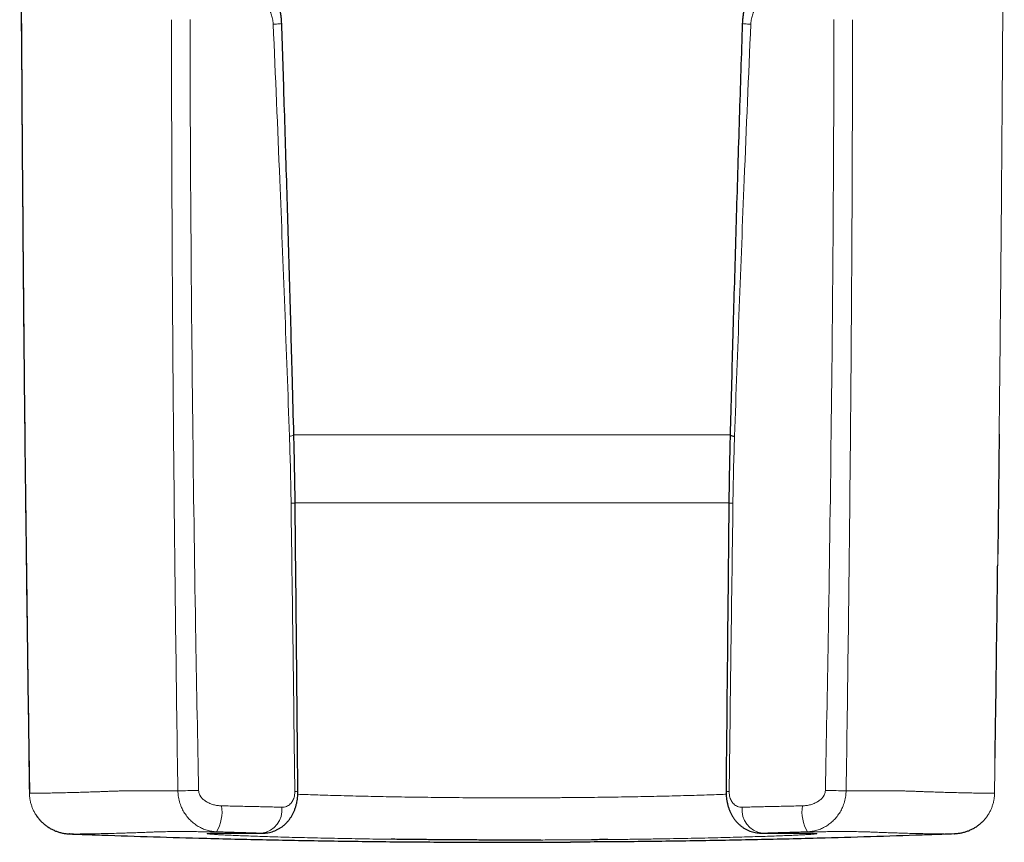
# Model space of a CAD drawing. Header units: millimetres. Extents: x 8 to 1162, y 12 to 2222.
# Tile 28 of 54: x 410 to 448, y 1554 to 1586. Entities that reach past the tile are written whole.
import ezdxf

# ---------------------------------------------------------------- set-up
doc = ezdxf.new("R2010")
doc.units = ezdxf.units.MM

msp = doc.modelspace()

# ---------------------------------------------------------------- linework, layer by layer
at = {"color": 8, "linetype": 'Continuous', "lineweight": 0}
for p, q in [((420.977, 1569.768), (437.804, 1569.768)), ((437.753, 1567.152), (421.03, 1567.152)), ((448.124, 1565.167), (447.999, 1555.959)), ((410.784, 1555.959), (410.784, 1555.959)), ((447.999, 1555.959), (447.999, 1555.959))]:
    msp.add_line(p, q, dxfattribs=at)
at = {"color": 7, "linetype": 'Continuous', "lineweight": 30}
for p, q in [((448.174, 1569.792), (448.124, 1565.167)), ((412.339, 1554.384), (412.323, 1554.384)), ((446.442, 1554.384), (446.46, 1554.384))]:
    msp.add_line(p, q, dxfattribs=at)
at = {"color": 8, "linetype": 'Continuous', "lineweight": 0, "flags": 128}
for points in [[(417.307, 1556.059), (417.201, 1556.057), (417.096, 1556.056), (416.995, 1556.054), (416.897, 1556.053), (416.805, 1556.051), (416.719, 1556.05), (416.64, 1556.049), (416.569, 1556.048), (416.508, 1556.047)], [(441.476, 1556.059), (441.582, 1556.057), (441.687, 1556.056), (441.788, 1556.054), (441.886, 1556.053), (441.978, 1556.051), (442.064, 1556.05), (442.143, 1556.049), (442.214, 1556.048), (442.275, 1556.047)]]:
    msp.add_lwpolyline(points, dxfattribs=at)
at = {"color": 8, "linetype": 'Continuous', "lineweight": 0}
for centre, radius, start, end in [((420.822, 1570.219), 0.494, 268.6523, 288.8379), ((420.887, 1568.114), 0.98, 269.1699, 278.3164), ((437.896, 1568.115), 0.981, 261.6899, 270.8263), ((421.034, 1556.588), 0.564, 268.3716, 280.5879), ((437.749, 1556.587), 0.563, 259.4071, 271.6316), ((416.679, 1555.249), 1.532, 329.2431, 8.1041), ((442.104, 1555.249), 1.532, 171.8959, 210.7569), ((419.617, 1555.313), 0.907, 277.8981, 6.3859), ((439.166, 1555.313), 0.907, 173.6141, 262.1019)]:
    msp.add_arc(centre, radius, start, end, dxfattribs=at)
at = {"color": 7, "linetype": 'Continuous', "lineweight": 30}
msp.add_arc((437.961, 1570.219), 0.494, 251.1555, 271.3515, dxfattribs=at)
at = {"color": 8, "linetype": 'Continuous', "lineweight": 0}
for points, knots in [([(410.409, 1604.583), (410.409, 1604.249), (410.41, 1602.583), (410.416, 1598.249), (410.437, 1591.583), (410.484, 1583.18), (410.555, 1574.375), (410.654, 1565.167), (410.74, 1559.028), (410.784, 1555.959)], [0, 0, 0, 0, 0.020566, 0.102828, 0.267352, 0.431877, 0.621251, 0.810626, 1, 1, 1, 1]), ([(448.374, 1604.583), (448.374, 1604.249), (448.373, 1602.583), (448.367, 1598.249), (448.346, 1591.583), (448.299, 1583.18), (448.243, 1575.916), (448.191, 1571.32), (448.174, 1569.792)], [0, 0, 0, 0, 0.028743, 0.143715, 0.373661, 0.603606, 0.868283, 1, 1, 1, 1]), ([(420.185, 1585.602), (420.184, 1585.624), (420.179, 1585.711), (420.153, 1585.861), (420.109, 1585.997), (420.058, 1586.114), (420.004, 1586.215), (419.921, 1586.333), (419.824, 1586.442), (419.711, 1586.54), (419.585, 1586.626), (419.422, 1586.712), (419.217, 1586.788), (418.965, 1586.841), (418.7, 1586.865), (418.517, 1586.853), (418.426, 1586.847)], [0, 0, 0, 0, 0.025368, 0.100092, 0.174861, 0.194102, 0.254303, 0.314768, 0.375056, 0.44071, 0.506568, 0.572279, 0.677906, 0.783571, 0.891783, 1, 1, 1, 1]), ([(438.598, 1585.602), (438.599, 1585.624), (438.604, 1585.711), (438.63, 1585.861), (438.674, 1585.997), (438.725, 1586.114), (438.779, 1586.215), (438.862, 1586.333), (438.959, 1586.442), (439.072, 1586.54), (439.198, 1586.626), (439.361, 1586.712), (439.566, 1586.788), (439.818, 1586.841), (440.083, 1586.865), (440.266, 1586.853), (440.357, 1586.847)], [0, 0, 0, 0, 0.025368, 0.100092, 0.174861, 0.194102, 0.254303, 0.314768, 0.375056, 0.44071, 0.506568, 0.572279, 0.677906, 0.783571, 0.891783, 1, 1, 1, 1]), ([(416.508, 1556.047), (416.48, 1557.986), (416.423, 1561.918), (416.357, 1567.843), (416.306, 1573.821), (416.272, 1579.799), (416.263, 1583.785), (416.259, 1585.778)], [0, 0, 0, 0, 0.19573, 0.396795, 0.597859, 0.798929, 1, 1, 1, 1]), ([(416.977, 1585.779), (416.98, 1584.445), (416.986, 1581.779), (417.017, 1576.461), (417.079, 1569.827), (417.182, 1562.587), (417.27, 1557.998), (417.307, 1556.059)], [0, 0, 0, 0, 0.134581, 0.269163, 0.536709, 0.804262, 1, 1, 1, 1]), ([(420.508, 1585.634), (420.509, 1585.633), (420.51, 1585.63), (420.475, 1585.624), (420.408, 1585.617), (420.312, 1585.61), (420.227, 1585.604), (420.185, 1585.602)], [0, 0, 0, 0, 0.132402, 0.349302, 0.566201, 0.783101, 1, 1, 1, 1]), ([(420.81, 1569.725), (420.751, 1571.372), (420.632, 1574.666), (420.425, 1579.958), (420.27, 1583.604), (420.185, 1585.602)], [0, 0, 0, 0, 0.311242, 0.622491, 1, 1, 1, 1]), ([(437.973, 1569.725), (438.032, 1571.372), (438.151, 1574.666), (438.358, 1579.958), (438.513, 1583.604), (438.598, 1585.602)], [0, 0, 0, 0, 0.311242, 0.622491, 1, 1, 1, 1]), ([(438.275, 1585.634), (438.274, 1585.633), (438.273, 1585.63), (438.308, 1585.624), (438.375, 1585.617), (438.471, 1585.61), (438.556, 1585.604), (438.598, 1585.602)], [0, 0, 0, 0, 0.132393, 0.349295, 0.566196, 0.783098, 1, 1, 1, 1]), ([(441.806, 1585.779), (441.803, 1584.445), (441.797, 1581.779), (441.767, 1576.461), (441.704, 1569.827), (441.601, 1562.587), (441.513, 1557.998), (441.476, 1556.059)], [0, 0, 0, 0, 0.134581, 0.269163, 0.536709, 0.804262, 1, 1, 1, 1]), ([(442.275, 1556.047), (442.303, 1557.986), (442.36, 1561.918), (442.426, 1567.843), (442.477, 1573.821), (442.512, 1579.799), (442.52, 1583.785), (442.524, 1585.778)], [0, 0, 0, 0, 0.19573, 0.396795, 0.597859, 0.798929, 1, 1, 1, 1]), ([(420.873, 1567.134), (420.866, 1567.566), (420.852, 1568.43), (420.824, 1569.293), (420.81, 1569.725)], [0, 0, 0, 0, 0.499913, 1, 1, 1, 1]), ([(437.91, 1567.134), (437.917, 1567.566), (437.931, 1568.43), (437.959, 1569.293), (437.973, 1569.725)], [0, 0, 0, 0, 0.499913, 1, 1, 1, 1]), ([(421.018, 1556.024), (420.996, 1557.728), (420.949, 1561.431), (420.899, 1565.134), (420.873, 1567.134)], [0, 0, 0, 0, 0.460033, 1, 1, 1, 1]), ([(437.765, 1556.024), (437.787, 1557.728), (437.834, 1561.431), (437.884, 1565.134), (437.91, 1567.134)], [0, 0, 0, 0, 0.460033, 1, 1, 1, 1]), ([(410.784, 1555.959), (410.789, 1555.959), (410.827, 1555.958), (410.914, 1555.956), (411.068, 1555.955), (411.255, 1555.956), (411.475, 1555.959), (411.728, 1555.963), (412.014, 1555.969), (412.334, 1555.977), (412.649, 1555.985), (412.943, 1555.994), (413.207, 1556.003), (413.448, 1556.01), (413.639, 1556.017), (413.776, 1556.023), (413.917, 1556.029), (414.07, 1556.034), (414.245, 1556.04), (414.417, 1556.044), (414.589, 1556.047), (414.752, 1556.049), (414.941, 1556.05), (415.159, 1556.051), (415.407, 1556.051), (415.682, 1556.05), (415.984, 1556.049), (416.262, 1556.048), (416.443, 1556.047), (416.508, 1556.047)], [0, 0, 0, 0, 0.009873, 0.082211, 0.154556, 0.226905, 0.299254, 0.371599, 0.443937, 0.516488, 0.589038, 0.637406, 0.685774, 0.73414, 0.758372, 0.782613, 0.806853, 0.831084, 0.855304, 0.879523, 0.893372, 0.907232, 0.921091, 0.934937, 0.949193, 0.963461, 0.97773, 0.991987, 1, 1, 1, 1]), ([(410.784, 1555.959), (410.786, 1555.915), (410.789, 1555.826), (410.808, 1555.693), (410.838, 1555.561), (410.88, 1555.432), (410.931, 1555.308), (410.993, 1555.188), (411.065, 1555.074), (411.147, 1554.965), (411.208, 1554.899), (411.238, 1554.866)], [0, 0, 0, 0, 0.109697, 0.219394, 0.332278, 0.445161, 0.554852, 0.664542, 0.777418, 0.890293, 1, 1, 1, 1]), ([(417.996, 1554.466), (417.935, 1554.47), (417.813, 1554.479), (417.633, 1554.522), (417.458, 1554.586), (417.291, 1554.673), (417.133, 1554.78), (416.986, 1554.909), (416.854, 1555.058), (416.738, 1555.225), (416.639, 1555.414), (416.564, 1555.624), (416.517, 1555.839), (416.511, 1555.982), (416.508, 1556.047)], [0, 0, 0, 0, 0.080531, 0.161366, 0.241903, 0.322277, 0.402944, 0.483314, 0.566716, 0.650456, 0.733839, 0.827547, 0.921246, 1, 1, 1, 1]), ([(417.307, 1556.059), (417.309, 1556.035), (417.313, 1555.984), (417.338, 1555.911), (417.367, 1555.857), (417.414, 1555.789), (417.485, 1555.713), (417.603, 1555.627), (417.736, 1555.559), (417.883, 1555.508), (418.037, 1555.474), (418.143, 1555.468), (418.196, 1555.465)], [0, 0, 0, 0, 0.062897, 0.129689, 0.196579, 0.220835, 0.341287, 0.462148, 0.593224, 0.724415, 0.862204, 1, 1, 1, 1]), ([(420.519, 1555.413), (420.549, 1555.414), (420.61, 1555.416), (420.695, 1555.44), (420.773, 1555.48), (420.841, 1555.534), (420.897, 1555.6), (420.941, 1555.671), (420.976, 1555.752), (420.999, 1555.831), (421.012, 1555.907), (421.018, 1555.969), (421.018, 1556.009), (421.018, 1556.024)], [0, 0, 0, 0, 0.119216, 0.238432, 0.3555, 0.47251, 0.571145, 0.669668, 0.754979, 0.840123, 0.899891, 0.959615, 1, 1, 1, 1]), ([(421.134, 1555.913), (421.237, 1555.909), (421.45, 1555.901), (421.804, 1555.889), (422.186, 1555.877), (422.594, 1555.865), (423.028, 1555.853), (423.487, 1555.842), (423.952, 1555.831), (424.42, 1555.822), (424.892, 1555.813), (425.377, 1555.805), (425.883, 1555.798), (426.406, 1555.791), (426.946, 1555.786), (427.499, 1555.781), (428.063, 1555.778), (428.636, 1555.776), (429.207, 1555.775), (429.773, 1555.775), (430.332, 1555.776), (430.893, 1555.779), (431.456, 1555.783), (432.017, 1555.788), (432.564, 1555.794), (433.096, 1555.801), (433.612, 1555.808), (434.119, 1555.817), (434.616, 1555.827), (435.101, 1555.837), (435.564, 1555.848), (436.002, 1555.86), (436.416, 1555.871), (436.813, 1555.884), (437.187, 1555.896), (437.468, 1555.906), (437.613, 1555.911), (437.649, 1555.913)], [0, 0, 0, 0, 0.027331, 0.056308, 0.085307, 0.114284, 0.144102, 0.173944, 0.203762, 0.231237, 0.258712, 0.286496, 0.31428, 0.343246, 0.372235, 0.401202, 0.43101, 0.460842, 0.49065, 0.519617, 0.548606, 0.577573, 0.607381, 0.637213, 0.667021, 0.695989, 0.724979, 0.753946, 0.783755, 0.813588, 0.843396, 0.872374, 0.901374, 0.930351, 0.96017, 0.990013, 1, 1, 1, 1]), ([(438.264, 1555.413), (438.234, 1555.414), (438.173, 1555.416), (438.088, 1555.44), (438.01, 1555.48), (437.942, 1555.534), (437.886, 1555.6), (437.842, 1555.671), (437.807, 1555.752), (437.784, 1555.831), (437.771, 1555.907), (437.766, 1555.969), (437.765, 1556.009), (437.765, 1556.024)], [0, 0, 0, 0, 0.119216, 0.238432, 0.3555, 0.47251, 0.571145, 0.669668, 0.754979, 0.840123, 0.899891, 0.959615, 1, 1, 1, 1]), ([(441.476, 1556.059), (441.474, 1556.035), (441.47, 1555.984), (441.445, 1555.911), (441.416, 1555.857), (441.369, 1555.789), (441.298, 1555.713), (441.18, 1555.627), (441.047, 1555.559), (440.9, 1555.508), (440.746, 1555.474), (440.64, 1555.468), (440.587, 1555.465)], [0, 0, 0, 0, 0.062897, 0.129689, 0.196579, 0.220835, 0.341287, 0.462148, 0.593224, 0.724415, 0.862204, 1, 1, 1, 1]), ([(440.787, 1554.466), (440.848, 1554.47), (440.97, 1554.479), (441.15, 1554.522), (441.325, 1554.586), (441.492, 1554.673), (441.65, 1554.78), (441.797, 1554.909), (441.929, 1555.058), (442.045, 1555.225), (442.144, 1555.414), (442.219, 1555.624), (442.266, 1555.839), (442.272, 1555.982), (442.275, 1556.047)], [0, 0, 0, 0, 0.080531, 0.161366, 0.241903, 0.322277, 0.402944, 0.483314, 0.566716, 0.650456, 0.733839, 0.827547, 0.921246, 1, 1, 1, 1]), ([(447.999, 1555.959), (447.994, 1555.959), (447.956, 1555.958), (447.869, 1555.956), (447.715, 1555.955), (447.528, 1555.956), (447.308, 1555.959), (447.055, 1555.963), (446.769, 1555.969), (446.449, 1555.977), (446.135, 1555.985), (445.84, 1555.994), (445.576, 1556.003), (445.335, 1556.01), (445.144, 1556.017), (445.008, 1556.023), (444.866, 1556.029), (444.713, 1556.034), (444.538, 1556.04), (444.366, 1556.044), (444.194, 1556.047), (444.031, 1556.049), (443.842, 1556.05), (443.624, 1556.051), (443.377, 1556.051), (443.101, 1556.05), (442.799, 1556.049), (442.521, 1556.048), (442.34, 1556.047), (442.275, 1556.047)], [0, 0, 0, 0, 0.0098731, 0.0822113, 0.1545565, 0.2269052, 0.2992538, 0.3715989, 0.443937, 0.5164877, 0.5890385, 0.6374059, 0.6857737, 0.7341404, 0.7583725, 0.7826133, 0.8068531, 0.8310839, 0.8553043, 0.8795226, 0.8933717, 0.9072324, 0.9210909, 0.9349371, 0.9491925, 0.9634612, 0.9777304, 0.9919865, 1, 1, 1, 1]), ([(447.999, 1555.959), (447.997, 1555.915), (447.994, 1555.826), (447.975, 1555.693), (447.945, 1555.561), (447.903, 1555.432), (447.852, 1555.308), (447.79, 1555.188), (447.718, 1555.074), (447.638, 1554.966), (447.578, 1554.902), (447.549, 1554.87)], [0, 0, 0, 0, 0.1101666, 0.2203332, 0.3336995, 0.4470658, 0.5572259, 0.667386, 0.7807443, 0.8941026, 1, 1, 1, 1]), ([(418.196, 1555.465), (418.306, 1555.463), (418.527, 1555.459), (418.854, 1555.452), (419.173, 1555.445), (419.479, 1555.438), (419.765, 1555.432), (420.034, 1555.425), (420.288, 1555.419), (420.442, 1555.415), (420.519, 1555.413)], [0, 0, 0, 0, 0.124211, 0.248422, 0.376372, 0.504322, 0.626467, 0.748612, 0.874306, 1, 1, 1, 1]), ([(440.587, 1555.465), (440.477, 1555.463), (440.256, 1555.459), (439.929, 1555.452), (439.61, 1555.445), (439.304, 1555.438), (439.018, 1555.432), (438.749, 1555.425), (438.495, 1555.419), (438.341, 1555.415), (438.264, 1555.413)], [0, 0, 0, 0, 0.124211, 0.248422, 0.376372, 0.504322, 0.626467, 0.748612, 0.874306, 1, 1, 1, 1]), ([(417.996, 1554.466), (417.878, 1554.467), (417.656, 1554.468), (417.359, 1554.47), (417.094, 1554.472), (416.852, 1554.473), (416.629, 1554.473), (416.429, 1554.473), (416.252, 1554.472), (416.099, 1554.471), (415.935, 1554.468), (415.767, 1554.464), (415.594, 1554.458), (415.443, 1554.452), (415.303, 1554.447), (415.169, 1554.441), (414.979, 1554.434), (414.74, 1554.427), (414.478, 1554.418), (414.185, 1554.41), (413.871, 1554.401), (413.549, 1554.394), (413.26, 1554.388), (413.003, 1554.383), (412.781, 1554.381), (412.593, 1554.38), (412.442, 1554.381), (412.372, 1554.383), (412.339, 1554.384)], [0, 0, 0, 0, 0.014422, 0.027107, 0.039804, 0.0525, 0.065185, 0.078252, 0.09133, 0.104411, 0.117481, 0.141949, 0.166419, 0.1909, 0.21539, 0.239881, 0.264363, 0.313237, 0.362112, 0.410987, 0.484883, 0.55878, 0.633878, 0.708979, 0.784078, 0.859245, 0.934415, 1, 1, 1, 1]), ([(424.731, 1554.178), (424.542, 1554.18), (424.165, 1554.185), (423.616, 1554.194), (423.072, 1554.204), (422.537, 1554.214), (422.011, 1554.225), (421.508, 1554.237), (421.029, 1554.249), (420.578, 1554.261), (420.154, 1554.274), (419.761, 1554.286), (419.398, 1554.298), (419.066, 1554.31), (418.766, 1554.322), (418.499, 1554.333), (418.267, 1554.344), (418.072, 1554.355), (417.912, 1554.364), (417.787, 1554.373), (417.699, 1554.382), (417.648, 1554.389), (417.634, 1554.396), (417.657, 1554.401), (417.718, 1554.406), (417.816, 1554.41), (417.95, 1554.413), (418.12, 1554.415), (418.32, 1554.417), (418.549, 1554.417), (418.804, 1554.417), (419.087, 1554.417), (419.397, 1554.416), (419.627, 1554.414), (419.742, 1554.414)], [0, 0, 0, 0, 0.029917, 0.059834, 0.089709, 0.121416, 0.153223, 0.18508, 0.216937, 0.248743, 0.28045, 0.312111, 0.343871, 0.375683, 0.407495, 0.439255, 0.470915, 0.50255, 0.534285, 0.566071, 0.597857, 0.629591, 0.661226, 0.692868, 0.724611, 0.756405, 0.788199, 0.819942, 0.851585, 0.881226, 0.91093, 0.940654, 0.970358, 1, 1, 1, 1]), ([(419.742, 1554.414), (419.686, 1554.416), (419.573, 1554.419), (419.384, 1554.425), (419.181, 1554.432), (418.964, 1554.438), (418.737, 1554.445), (418.5, 1554.452), (418.252, 1554.459), (418.081, 1554.463), (417.996, 1554.466)], [0, 0, 0, 0, 0.12211, 0.24422, 0.369876, 0.495532, 0.619785, 0.744038, 0.872019, 1, 1, 1, 1]), ([(439.041, 1554.414), (439.166, 1554.414), (439.417, 1554.416), (439.75, 1554.417), (440.05, 1554.417), (440.313, 1554.417), (440.54, 1554.416), (440.732, 1554.415), (440.889, 1554.412), (441.01, 1554.409), (441.093, 1554.404), (441.139, 1554.399), (441.147, 1554.393), (441.119, 1554.386), (441.054, 1554.378), (440.953, 1554.37), (440.815, 1554.361), (440.64, 1554.351), (440.429, 1554.34), (440.184, 1554.329), (439.904, 1554.317), (439.592, 1554.306), (439.248, 1554.293), (438.873, 1554.281), (438.466, 1554.269), (438.031, 1554.256), (437.569, 1554.244), (437.082, 1554.232), (436.571, 1554.221), (436.037, 1554.21), (435.481, 1554.2), (434.905, 1554.19), (434.312, 1554.181), (433.707, 1554.173), (433.293, 1554.168), (433.087, 1554.166)], [0, 0, 0, 0, 0.030828, 0.061682, 0.092511, 0.122654, 0.152894, 0.183181, 0.213469, 0.243708, 0.273852, 0.304002, 0.334248, 0.364543, 0.394837, 0.425084, 0.455234, 0.485407, 0.515675, 0.545993, 0.57631, 0.606579, 0.636752, 0.666949, 0.69724, 0.727581, 0.757921, 0.788213, 0.81841, 0.848628, 0.87894, 0.909301, 0.939662, 0.969975, 1, 1, 1, 1]), ([(439.041, 1554.414), (439.097, 1554.416), (439.21, 1554.419), (439.399, 1554.425), (439.602, 1554.432), (439.819, 1554.438), (440.046, 1554.445), (440.283, 1554.452), (440.531, 1554.459), (440.702, 1554.463), (440.787, 1554.466)], [0, 0, 0, 0, 0.12211, 0.24422, 0.369876, 0.495532, 0.619785, 0.744038, 0.872019, 1, 1, 1, 1]), ([(440.787, 1554.466), (440.905, 1554.467), (441.127, 1554.468), (441.424, 1554.47), (441.689, 1554.472), (441.931, 1554.473), (442.154, 1554.473), (442.354, 1554.473), (442.531, 1554.472), (442.684, 1554.471), (442.848, 1554.468), (443.016, 1554.464), (443.189, 1554.458), (443.34, 1554.452), (443.48, 1554.447), (443.614, 1554.441), (443.804, 1554.434), (444.043, 1554.427), (444.305, 1554.418), (444.598, 1554.41), (444.912, 1554.401), (445.234, 1554.394), (445.523, 1554.388), (445.78, 1554.383), (446.002, 1554.381), (446.19, 1554.38), (446.34, 1554.381), (446.41, 1554.383), (446.442, 1554.384)], [0, 0, 0, 0, 0.014443, 0.027147, 0.039863, 0.052577, 0.065281, 0.078367, 0.091465, 0.104565, 0.117654, 0.142158, 0.166664, 0.19118, 0.215706, 0.240234, 0.264752, 0.313698, 0.362645, 0.411591, 0.485596, 0.559601, 0.634811, 0.710022, 0.785231, 0.860509, 0.935789, 1, 1, 1, 1]), ([(432.452, 1554.16), (432.238, 1554.158), (431.811, 1554.155), (431.16, 1554.151), (430.723, 1554.15), (430.505, 1554.149)], [0, 0, 0, 0, 0.333673, 0.667878, 1, 1, 1, 1])]:
    msp.add_open_spline(points, degree=3, knots=knots, dxfattribs=at)
at = {"color": 7, "linetype": 'Continuous', "lineweight": 30}
for points, knots in [([(410.413, 1604.583), (410.413, 1604.181), (410.413, 1601.795), (410.422, 1597.459), (410.441, 1591.607), (410.47, 1585.85), (410.508, 1580.182), (410.555, 1574.598), (410.611, 1569.095), (410.677, 1563.637), (410.735, 1559.267), (410.774, 1556.705), (410.786, 1555.959)], [0, 0, 0, 0, 0.024797, 0.147191, 0.267498, 0.385855, 0.502384, 0.617193, 0.730382, 0.841907, 0.954006, 1, 1, 1, 1]), ([(420.511, 1585.634), (420.509, 1585.67), (420.505, 1585.758), (420.491, 1585.893), (420.469, 1586.038), (420.441, 1586.176), (420.406, 1586.311), (420.363, 1586.443), (420.31, 1586.576), (420.25, 1586.707), (420.179, 1586.836), (420.101, 1586.959), (420.015, 1587.075), (419.922, 1587.184), (419.824, 1587.285), (419.722, 1587.377), (419.613, 1587.46), (419.538, 1587.513), (419.497, 1587.537), (419.497, 1587.537)], [0, 0, 0, 0, 0.047395, 0.114851, 0.179018, 0.240784, 0.300781, 0.363499, 0.424765, 0.49071, 0.55643, 0.621734, 0.686512, 0.751423, 0.814147, 0.875431, 0.936951, 0.998735, 1, 1, 1, 1]), ([(439.287, 1587.536), (439.269, 1587.525), (439.211, 1587.49), (439.119, 1587.422), (439.011, 1587.333), (438.91, 1587.237), (438.818, 1587.136), (438.733, 1587.029), (438.655, 1586.917), (438.582, 1586.798), (438.517, 1586.673), (438.459, 1586.543), (438.41, 1586.412), (438.368, 1586.279), (438.335, 1586.147), (438.309, 1586.009), (438.289, 1585.867), (438.277, 1585.742), (438.274, 1585.663), (438.272, 1585.634)], [0, 0, 0, 0, 0.028413, 0.091496, 0.154306, 0.216835, 0.279094, 0.338759, 0.400419, 0.462838, 0.525807, 0.589311, 0.653292, 0.712063, 0.773419, 0.834176, 0.896731, 0.961656, 1, 1, 1, 1]), ([(420.981, 1569.751), (420.962, 1570.47), (420.913, 1572.333), (420.827, 1575.376), (420.724, 1578.912), (420.618, 1582.343), (420.546, 1584.595), (420.512, 1585.634)], [0, 0, 0, 0, 0.135752, 0.352002, 0.574669, 0.803682, 1, 1, 1, 1]), ([(438.271, 1585.634), (438.232, 1584.42), (438.152, 1581.947), (438.039, 1578.234), (437.932, 1574.531), (437.853, 1571.71), (437.812, 1570.128), (437.802, 1569.751)], [0, 0, 0, 0, 0.229406, 0.467078, 0.701199, 0.928738, 1, 1, 1, 1]), ([(421.028, 1567.144), (421.028, 1567.168), (421.026, 1567.502), (421.016, 1568.146), (421, 1568.991), (420.987, 1569.526), (420.981, 1569.751)], [0, 0, 0, 0, 0.027111, 0.384229, 0.740898, 1, 1, 1, 1]), ([(437.802, 1569.751), (437.797, 1569.553), (437.784, 1569.04), (437.769, 1568.216), (437.758, 1567.545), (437.755, 1567.189), (437.755, 1567.144)], [0, 0, 0, 0, 0.227785, 0.590656, 0.948729, 1, 1, 1, 1]), ([(421.137, 1556.034), (421.119, 1557.897), (421.085, 1561.601), (421.047, 1565.304), (421.028, 1567.144)], [0, 0, 0, 0, 0.503196, 1, 1, 1, 1]), ([(437.755, 1567.144), (437.745, 1566.231), (437.708, 1562.539), (437.671, 1558.835), (437.646, 1556.045), (437.646, 1556.034)], [0, 0, 0, 0, 0.2467092, 0.99691, 1, 1, 1, 1]), ([(448.017, 1557.304), (448.023, 1557.644), (448.057, 1559.929), (448.091, 1562.414), (448.116, 1564.559), (448.119, 1564.758)], [0, 0, 0, 0, 0.136547, 0.920076, 1, 1, 1, 1]), ([(419.765, 1554.415), (419.783, 1554.414), (419.838, 1554.413), (419.928, 1554.422), (420.035, 1554.439), (420.141, 1554.466), (420.243, 1554.503), (420.342, 1554.547), (420.436, 1554.599), (420.524, 1554.659), (420.608, 1554.725), (420.686, 1554.799), (420.76, 1554.879), (420.827, 1554.966), (420.888, 1555.058), (420.943, 1555.156), (420.992, 1555.26), (421.034, 1555.37), (421.069, 1555.484), (421.097, 1555.602), (421.118, 1555.722), (421.131, 1555.842), (421.138, 1555.946), (421.137, 1556.01), (421.136, 1556.034)], [0, 0, 0, 0, 0.022693, 0.06878, 0.114811, 0.160805, 0.206785, 0.252772, 0.29815, 0.342951, 0.388156, 0.433845, 0.480113, 0.526934, 0.573649, 0.621319, 0.670296, 0.720248, 0.770084, 0.821106, 0.871734, 0.921143, 0.97066, 1, 1, 1, 1]), ([(437.646, 1556.034), (437.646, 1556.006), (437.646, 1555.939), (437.653, 1555.831), (437.666, 1555.711), (437.688, 1555.59), (437.718, 1555.468), (437.755, 1555.351), (437.801, 1555.237), (437.853, 1555.13), (437.912, 1555.03), (437.975, 1554.94), (438.046, 1554.852), (438.126, 1554.769), (438.215, 1554.692), (438.309, 1554.623), (438.408, 1554.564), (438.51, 1554.515), (438.614, 1554.475), (438.72, 1554.445), (438.828, 1554.425), (438.927, 1554.414), (438.991, 1554.414), (439.018, 1554.414)], [0, 0, 0, 0, 0.034217, 0.08275, 0.132678, 0.184153, 0.235824, 0.289545, 0.338636, 0.392515, 0.440344, 0.487077, 0.533222, 0.583787, 0.633912, 0.683408, 0.732238, 0.780138, 0.826763, 0.873239, 0.919633, 0.965941, 1, 1, 1, 1]), ([(411.037, 1555.121), (411.039, 1555.119), (411.061, 1555.081), (411.112, 1555.012), (411.171, 1554.937), (411.209, 1554.898), (411.218, 1554.889)], [0, 0, 0, 0, 0.031685, 0.449797, 0.865338, 1, 1, 1, 1]), ([(411.238, 1554.866), (411.27, 1554.835), (411.334, 1554.773), (411.441, 1554.689), (411.553, 1554.613), (411.671, 1554.549), (411.794, 1554.494), (411.922, 1554.449), (412.054, 1554.416), (412.188, 1554.393), (412.278, 1554.387), (412.323, 1554.384)], [0, 0, 0, 0, 0.109294, 0.221761, 0.334227, 0.443561, 0.552895, 0.665404, 0.777913, 0.888561, 1, 1, 1, 1]), ([(447.549, 1554.87), (447.547, 1554.869), (447.517, 1554.835), (447.448, 1554.773), (447.343, 1554.688), (447.23, 1554.613), (447.112, 1554.549), (446.989, 1554.494), (446.861, 1554.449), (446.729, 1554.416), (446.595, 1554.393), (446.505, 1554.387), (446.46, 1554.384)], [0, 0, 0, 0, 0.004227, 0.113059, 0.22505, 0.337041, 0.445913, 0.554785, 0.666819, 0.778852, 0.889032, 1, 1, 1, 1]), ([(412.323, 1554.384), (412.656, 1554.372), (414.322, 1554.31), (416.806, 1554.233), (419.775, 1554.161), (422.229, 1554.115), (424.684, 1554.082), (426.321, 1554.072), (427.139, 1554.066)], [0, 0, 0, 0, 0.067477, 0.33739, 0.503033, 0.668675, 0.834338, 1, 1, 1, 1]), ([(417.853, 1554.408), (417.853, 1554.408), (417.852, 1554.408), (417.857, 1554.408), (417.869, 1554.409), (417.892, 1554.409), (417.924, 1554.41), (417.967, 1554.412), (418.021, 1554.413), (418.087, 1554.414), (418.163, 1554.415), (418.249, 1554.415), (418.346, 1554.416), (418.452, 1554.416), (418.569, 1554.417), (418.694, 1554.417), (418.829, 1554.417), (418.972, 1554.417), (419.123, 1554.416), (419.283, 1554.416), (419.452, 1554.415), (419.614, 1554.414), (419.722, 1554.414), (419.767, 1554.413)], [0, 0, 0, 0, 0.003454, 0.034192, 0.069021, 0.107902, 0.150536, 0.19643, 0.245011, 0.295733, 0.348154, 0.401631, 0.455568, 0.510479, 0.56603, 0.621941, 0.677964, 0.733852, 0.789591, 0.845524, 0.901831, 0.958447, 1, 1, 1, 1]), ([(446.46, 1554.384), (446.127, 1554.372), (444.461, 1554.31), (441.977, 1554.233), (439.008, 1554.161), (436.554, 1554.115), (434.099, 1554.082), (432.462, 1554.072), (431.644, 1554.066)], [0, 0, 0, 0, 0.067477, 0.33739, 0.503033, 0.668675, 0.834338, 1, 1, 1, 1]), ([(439.017, 1554.413), (439.044, 1554.413), (439.134, 1554.414), (439.279, 1554.415), (439.452, 1554.415), (439.616, 1554.416), (439.771, 1554.416), (439.918, 1554.417), (440.056, 1554.417), (440.185, 1554.417), (440.305, 1554.417), (440.415, 1554.416), (440.515, 1554.416), (440.604, 1554.415), (440.684, 1554.414), (440.753, 1554.413), (440.812, 1554.412), (440.858, 1554.41), (440.892, 1554.409), (440.914, 1554.408), (440.927, 1554.408), (440.928, 1554.408), (440.929, 1554.408)], [0, 0, 0, 0, 0.024577, 0.081121, 0.13771, 0.194395, 0.250658, 0.306938, 0.363375, 0.419742, 0.47579, 0.531289, 0.586003, 0.639777, 0.693753, 0.747139, 0.799567, 0.850532, 0.893908, 0.933927, 0.969986, 1, 1, 1, 1]), ([(430.505, 1554.149), (430.504, 1554.149), (430.284, 1554.148), (429.843, 1554.147), (429.183, 1554.147), (428.524, 1554.148), (427.867, 1554.15), (427.213, 1554.153), (426.567, 1554.158), (425.93, 1554.164), (425.316, 1554.17), (424.922, 1554.175), (424.731, 1554.178)], [0, 0, 0, 0, 0.000698, 0.112579, 0.22411, 0.335636, 0.447512, 0.559566, 0.67162, 0.783496, 0.895022, 1, 1, 1, 1]), ([(433.087, 1554.166), (433.086, 1554.166), (432.878, 1554.164), (432.664, 1554.162), (432.452, 1554.16)], [0, 0, 0, 0, 0.0063289, 1, 1, 1, 1])]:
    msp.add_open_spline(points, degree=3, knots=knots, dxfattribs=at)
msp.add_open_spline([(427.139, 1554.066), (427.89, 1554.063), (429.392, 1554.058), (430.893, 1554.063), (431.644, 1554.066)], degree=3, dxfattribs=at)

doc.saveas('drawing.dxf')
